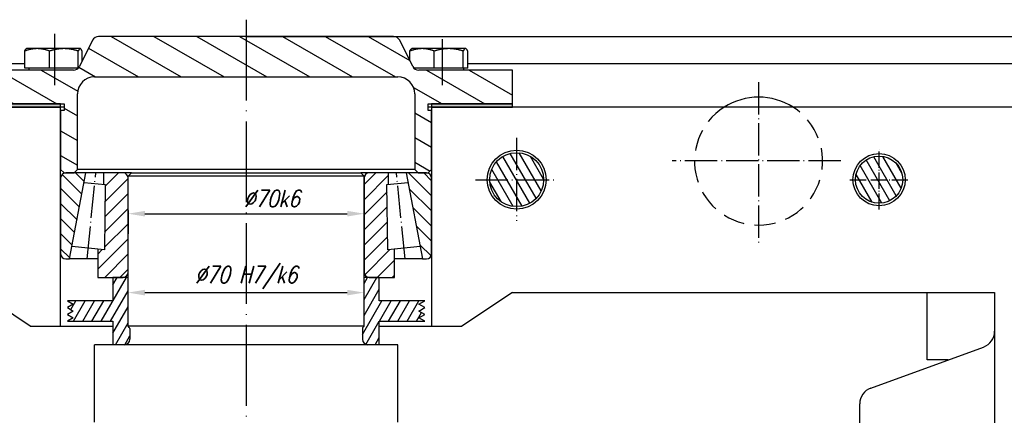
# Model space of a CAD drawing. Header units: millimetres. Extents: x -1 to 1188, y 0 to 841.
# Tile 5 of 32: x 226 to 372, y 301 to 360. Entities that reach past the tile are written whole.
import ezdxf

# ---------------------------------------------------------------- set-up
doc = ezdxf.new("R2010")
doc.units = ezdxf.units.MM
doc.linetypes.add('DuongTam', pattern=[30, 24, -3, 0, -3])
doc.linetypes.add('NetDut', pattern=[4.7625, 3.175, -1.5875])
for name, color, linetype in [('DuongTam', 3, 'DuongTam'), ('Khuat', 1, 'NetDut'), ('KichThuoc', 6, 'Continuous'), ('Lien_Dam', 7, 'Continuous'), ('MatCat', 1, 'Continuous')]:
    doc.layers.add(name, color=color, linetype=linetype)
doc.styles.add('CKT', font='Vnsimple.shx', dxfattribs={"width": 0.8, "oblique": 15, "height": 2.5})
pattern_1 = [(120, (-79.5174, -34.5795), (-1.0311115, -0.5953125), [])]

msp = doc.modelspace()

# ---------------------------------------------------------------- hatches: boundary and pattern name
at = {"layer": 'Lien_Dam'}
h = msp.add_hatch(color=256, dxfattribs=at)
h.paths.add_polyline_path([(298.65185, 346.53435), (298.65185, 347.03435), (286.65185, 347.03435), (286.65185, 346.53435)])
h.paths.add_polyline_path([(219.65185, 347.03435), (219.65185, 346.53435), (231.65185, 346.53435), (231.65185, 347.03435)])
at = {"layer": 'MatCat'}
h = msp.add_hatch(dxfattribs=at)
h.set_pattern_fill('ANSI31', color=256, scale=25.4, angle=105, style=0)
h.set_pattern_definition([(150, (-79.5174, -34.5795), (-1.5875, -2.74963), [])])
edge = h.paths.add_edge_path()
edge.add_ellipse((284.76989, 353.03435), major_axis=(0, -1), ratio=1, start_angle=296.5650512, end_angle=360)
edge.add_line((284.76989, 352.03435), (298.65185, 352.03435))
edge.add_line((298.65185, 352.03435), (298.65185, 347.03435))
edge.add_line((298.65185, 347.03435), (286.65185, 347.03435))
edge.add_line((286.65185, 347.03435), (286.15185, 347.03435))
edge.add_line((286.15185, 347.03435), (286.15185, 346.03435))
edge.add_line((286.15185, 346.03435), (286.65185, 346.03435))
edge.add_line((286.65185, 346.03435), (286.65185, 337.28435))
edge.add_line((286.65185, 337.28435), (286.15185, 336.78435))
edge.add_line((286.15185, 336.78435), (285.90185, 336.78435))
edge.add_line((285.90185, 336.78435), (284.65185, 336.78435))
edge.add_line((284.65185, 336.78435), (284.15185, 337.28435))
edge.add_line((284.15185, 337.28435), (284.15185, 348.53435))
edge.add_ellipse((281.65185, 348.53435), major_axis=(0, 2.5), ratio=1, start_angle=270, end_angle=360)
edge.add_line((281.65185, 351.03435), (236.65185, 351.03435))
edge.add_ellipse((236.65185, 348.53435), major_axis=(-2.5, 0), ratio=1, start_angle=270, end_angle=360)
edge.add_line((234.15185, 348.53435), (234.15185, 337.28435))
edge.add_line((234.15185, 337.28435), (233.65185, 336.78435))
edge.add_line((233.65185, 336.78435), (232.40185, 336.78435))
edge.add_line((232.40185, 336.78435), (232.15185, 336.78435))
edge.add_line((232.15185, 336.78435), (231.65185, 337.28435))
edge.add_line((231.65185, 337.28435), (231.65185, 346.03435))
edge.add_line((231.65185, 346.03435), (232.15185, 346.03435))
edge.add_line((232.15185, 346.03435), (232.15185, 347.03435))
edge.add_line((232.15185, 347.03435), (231.65185, 347.03435))
edge.add_line((231.65185, 347.03435), (219.65185, 347.03435))
edge.add_line((219.65185, 347.03435), (219.65185, 352.03435))
edge.add_line((219.65185, 352.03435), (233.53382, 352.03435))
edge.add_ellipse((233.53382, 353.03435), major_axis=(0.89443, -0.44721), ratio=1, start_angle=296.5650512, end_angle=360)
edge.add_line((234.42825, 352.58714), (236.37546, 356.48157))
edge.add_ellipse((237.26989, 356.03435), major_axis=(0, 1), ratio=1, start_angle=0, end_angle=63.4349488, ccw=False)
edge.add_line((237.26989, 357.03435), (281.03382, 357.03435))
edge.add_ellipse((281.03382, 356.03435), major_axis=(0.89443, 0.44721), ratio=1, start_angle=0, end_angle=63.4349488, ccw=False)
edge.add_line((281.92825, 356.48157), (283.87546, 352.58714))
h = msp.add_hatch(dxfattribs=at)
h.set_pattern_fill('ANSI31', color=256, scale=0.375, angle=75, style=0)
h.set_pattern_definition(pattern_1)
edge = h.paths.add_edge_path()
edge.add_ellipse((299.27461, 335.78435), major_axis=(-3.12063, 2.50233), ratio=1, start_angle=0, end_angle=360)
h = msp.add_hatch(dxfattribs=at)
h.set_pattern_fill('ANSI31', color=256, scale=0.375, angle=75, style=0)
h.set_pattern_definition(pattern_1)
edge = h.paths.add_edge_path()
edge.add_ellipse((353.02461, 335.78435), major_axis=(-0.75833, 3.41686), ratio=1, start_angle=0, end_angle=360)
h = msp.add_hatch(dxfattribs=at)
h.set_pattern_fill('ANSI31', color=256, scale=0.5, angle=90, style=0)
h.set_pattern_definition([(135, (-79.5174, -34.5795), (-1.122532, -1.122532), [])])
h.paths.add_polyline_path([(286.65185, 336.03435, 0.414213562), (285.90185, 336.78435), (284.65185, 336.78435), (282.90715, 336.78435), (285.32782, 324.03435), (285.90185, 324.03435, 0.414213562), (286.65185, 324.78435)])
h.paths.add_polyline_path([(235.39655, 336.78435), (232.40185, 336.78435, 0.414213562), (231.65185, 336.03435), (231.65185, 324.78435, 0.414213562), (232.40185, 324.03435), (232.97589, 324.03435)])
h = msp.add_hatch(dxfattribs=at)
h.set_pattern_fill('ANSI31', color=256, scale=0.5, style=0)
h.set_pattern_definition([(45, (-79.5174, -34.5795), (-1.122532, 1.122532), [])])
h.paths.add_polyline_path([(280.0361, 335.05356), (280.2839, 335.07852), (280.2839, 336.78435), (277.40185, 336.78435, 0.414213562), (276.65185, 336.03435), (276.65185, 322.03435, 0.414213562), (277.40185, 321.28435), (278.90185, 321.28435), (281.15416, 321.28435), (281.15416, 325.4642), (280.16294, 325.36439)])
h.paths.add_polyline_path([(241.65185, 336.03435, 0.414213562), (240.90185, 336.78435), (238.0198, 336.78435), (238.0198, 335.07852), (238.26761, 335.05356), (238.14077, 325.36439), (237.14955, 325.4642), (237.14955, 321.28435), (240.90185, 321.28435, 0.414213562), (241.65185, 322.03435)])
h = msp.add_hatch(dxfattribs=at)
h.set_pattern_fill('ANSI31', color=256, scale=0.375, angle=15, style=0)
h.set_pattern_definition([(60, (-79.5174, -34.5795), (-1.0311115, 0.5953125), [])])
edge = h.paths.add_edge_path()
edge.add_line((278.90185, 321.28435), (277.40185, 321.28435))
edge.add_line((277.40185, 321.28435), (276.65185, 321.28435))
edge.add_line((276.65185, 321.28435), (276.65185, 314.03435))
edge.add_line((276.65185, 314.03435), (276.47508, 313.85758))
edge.add_ellipse((276.65185, 313.6808), major_axis=(-0.25, 0), ratio=1, start_angle=315, end_angle=360)
edge.add_line((276.40185, 313.6808), (276.40185, 312.08435))
edge.add_ellipse((277.20185, 312.08435), major_axis=(0, -0.8), ratio=1, start_angle=270, end_angle=360)
edge.add_line((277.20185, 311.28435), (278.90185, 311.28435))
edge.add_line((278.90185, 311.28435), (278.90185, 314.78435))
edge.add_line((278.90185, 314.78435), (285.65185, 314.78435))
edge.add_line((285.65185, 314.78435), (284.78583, 315.28435))
edge.add_line((284.78583, 315.28435), (285.65185, 315.78435))
edge.add_line((285.65185, 315.78435), (284.78583, 316.28435))
edge.add_line((284.78583, 316.28435), (285.65185, 316.78435))
edge.add_line((285.65185, 316.78435), (284.78583, 317.28435))
edge.add_line((284.78583, 317.28435), (285.65185, 317.78435))
edge.add_line((285.65185, 317.78435), (278.90185, 317.78435))
edge.add_line((278.90185, 317.78435), (278.90185, 321.28435))
edge = h.paths.add_edge_path()
edge.add_line((241.65185, 321.28435), (240.90185, 321.28435))
edge.add_line((240.90185, 321.28435), (239.40185, 321.28435))
edge.add_line((239.40185, 321.28435), (239.40185, 317.78435))
edge.add_line((239.40185, 317.78435), (232.65185, 317.78435))
edge.add_line((232.65185, 317.78435), (233.51788, 317.28435))
edge.add_line((233.51788, 317.28435), (232.65185, 316.78435))
edge.add_line((232.65185, 316.78435), (233.51788, 316.28435))
edge.add_line((233.51788, 316.28435), (232.65185, 315.78435))
edge.add_line((232.65185, 315.78435), (233.51788, 315.28435))
edge.add_line((233.51788, 315.28435), (232.65185, 314.78435))
edge.add_line((232.65185, 314.78435), (239.40185, 314.78435))
edge.add_line((239.40185, 314.78435), (239.40185, 311.28435))
edge.add_line((239.40185, 311.28435), (241.10185, 311.28435))
edge.add_ellipse((241.10185, 312.08435), major_axis=(0.8, 0), ratio=1, start_angle=270, end_angle=360)
edge.add_line((241.90185, 312.08435), (241.90185, 313.6808))
edge.add_ellipse((241.65185, 313.6808), major_axis=(0.17678, 0.17678), ratio=1, start_angle=315, end_angle=360)
edge.add_line((241.82863, 313.85758), (241.65185, 314.03435))
edge.add_line((241.65185, 314.03435), (241.65185, 321.28435))

# ---------------------------------------------------------------- linework, layer by layer
at = {"layer": 'DuongTam', "ltscale": 0.5}
msp.add_line((259.15185, 359.53435), (259.15185, 126.28435), dxfattribs=at)
at = {"layer": 'DuongTam'}
for p, q in [((230.72926, 357.44579), (230.72926, 349.78808)), ((288.23211, 356.6413), (288.23211, 349.82819))]:
    msp.add_line(p, q, dxfattribs=at)
at = {"layer": 'DuongTam', "ltscale": 0.2}
for p, q in [((335.15185, 350.27333), (335.15185, 326.11539)), ((299.27461, 341.98445), (299.27461, 329.67402)), ((347.32829, 338.56626), (322.31267, 338.56626)), ((235.5723, 324.03435), (236.85616, 336.78435)), ((282.73141, 324.03435), (281.44755, 336.78435)), ((293.17789, 335.78435), (305.31342, 335.78435))]:
    msp.add_line(p, q, dxfattribs=at)
at = {"layer": 'DuongTam', "ltscale": 0.1}
for p, q in [((353.02461, 331.34714), (353.02461, 340.27649)), ((348.70269, 335.78435), (357.45138, 335.78435))]:
    msp.add_line(p, q, dxfattribs=at)
at = {"layer": 'Khuat'}
msp.add_arc((335.15185, 338.53435), 9.5, 122.6368975, 57.3631025, dxfattribs=at)
at = {"layer": 'KichThuoc'}
for p, q in [((259.15185, 357.03435), (428.60264, 357.03435)), ((241.65185, 331.19514), (241.65185, 327.73127)), ((244.15185, 330.73127), (274.15185, 330.73127)), ((276.65185, 331.19514), (276.65185, 327.73127)), ((241.65185, 317.7431), (241.65185, 322.01872)), ((276.65185, 317.7431), (276.65185, 322.01872)), ((244.15185, 319.01872), (274.15185, 319.01872))]:
    msp.add_line(p, q, dxfattribs=at)
for points in [[(244.15185, 331.14794), (244.15185, 330.31461), (241.65185, 330.73127)], [(274.15185, 331.14794), (274.15185, 330.31461), (276.65185, 330.73127)], [(244.15185, 319.43539), (244.15185, 318.60205), (241.65185, 319.01872)], [(274.15185, 319.43539), (274.15185, 318.60205), (276.65185, 319.01872)]]:
    msp.add_solid(points, dxfattribs=at)
at = {"layer": 'Lien_Dam'}
for p, q in [((236.37546, 356.48157), (234.42825, 352.58714)), ((281.03382, 357.03435), (237.26989, 357.03435)), ((283.87546, 352.58714), (281.92825, 356.48157)), ((226.32454, 352.3344), (226.32454, 354.87714)), ((226.57302, 355.2344), (226.54383, 355.21756)), ((228.17133, 355.2344), (226.57302, 355.2344)), ((232.14236, 355.2344), (228.17133, 355.2344)), ((230.01812, 352.3344), (230.01812, 354.87714)), ((234.54404, 355.2344), (232.14236, 355.2344)), ((234.2666, 352.35389), (234.2666, 354.87714)), ((234.57302, 355.2344), (234.54404, 355.2344)), ((234.57302, 355.2344), (234.6022, 355.21756)), ((234.82149, 353.37363), (234.82149, 354.87714)), ((283.43718, 353.46371), (283.43718, 354.87714)), ((283.73069, 355.2344), (283.68764, 355.20955)), ((285.24783, 355.2344), (283.73069, 355.2344)), ((289.20524, 355.2344), (285.24783, 355.2344)), ((287.05848, 352.3344), (287.05848, 354.87714)), ((291.6881, 355.2344), (289.20524, 355.2344)), ((291.352, 352.3344), (291.352, 354.87714)), ((291.73069, 355.2344), (291.6881, 355.2344)), ((291.73069, 355.2344), (291.77374, 355.20955)), ((292.02421, 352.3344), (292.02421, 354.87714)), ((143.15185, 353.03435), (226.32454, 353.03435)), ((233.53382, 352.03435), (219.65185, 352.03435)), ((230.01812, 352.3344), (226.32454, 352.3344)), ((226.91552, 352.3344), (226.91552, 352.03435)), ((234.24801, 352.3344), (230.01812, 352.3344)), ((234.23052, 352.3344), (234.23052, 352.31699)), ((287.05848, 352.3344), (284.0557, 352.3344)), ((284.07319, 352.3344), (284.07319, 352.31699)), ((298.65185, 352.03435), (284.76989, 352.03435)), ((291.352, 352.3344), (287.05848, 352.3344)), ((292.02421, 352.3344), (291.352, 352.3344)), ((291.38819, 352.3344), (291.38819, 352.03435)), ((292.02421, 353.03435), (375.15185, 353.03435)), ((298.65185, 347.03435), (298.65185, 352.03435)), ((236.65185, 351.03435), (281.65185, 351.03435)), ((234.15185, 337.28435), (234.15185, 348.53435)), ((284.15185, 348.53435), (284.15185, 337.28435)), ((231.65185, 346.53435), (135.65185, 346.53435)), ((219.65185, 347.03435), (232.15185, 347.03435)), ((231.65185, 347.03435), (219.65185, 347.03435)), ((219.65185, 346.53435), (231.65185, 346.53435)), ((231.65185, 346.53435), (231.65185, 347.03435)), ((232.15185, 346.53435), (231.65185, 346.53435)), ((231.65185, 314.03435), (231.65185, 346.53435)), ((232.15185, 346.53435), (231.65185, 346.53435)), ((232.15185, 347.03435), (232.15185, 346.03435)), ((286.15185, 346.03435), (286.15185, 347.03435)), ((286.15185, 347.03435), (298.65185, 347.03435)), ((286.65185, 346.53435), (286.15185, 346.53435)), ((286.65185, 346.53435), (286.15185, 346.53435)), ((298.65185, 347.03435), (286.65185, 347.03435)), ((286.65185, 347.03435), (286.65185, 346.53435)), ((382.65185, 346.53435), (286.65185, 346.53435)), ((286.65185, 346.53435), (286.65185, 314.03435)), ((286.65185, 346.53435), (298.65185, 346.53435)), ((298.65185, 346.53435), (298.65185, 347.03435)), ((232.15185, 346.03435), (231.65185, 346.03435)), ((231.65185, 346.03435), (231.65185, 337.28435)), ((286.65185, 346.03435), (286.15185, 346.03435)), ((286.65185, 337.28435), (286.65185, 346.03435)), ((231.65185, 337.28435), (232.15185, 336.78435)), ((231.65185, 336.03435), (231.65185, 324.78435)), ((232.15185, 336.78435), (233.65185, 336.78435)), ((235.39655, 336.78435), (232.40185, 336.78435)), ((232.97589, 324.03435), (235.39655, 336.78435)), ((233.65185, 336.78435), (234.15185, 337.28435)), ((284.15185, 337.28435), (234.15185, 337.28435)), ((238.0198, 336.78435), (235.39655, 336.78435)), ((240.90185, 336.78435), (238.0198, 336.78435)), ((238.0198, 336.78435), (238.0198, 335.07852)), ((242.15185, 336.78435), (240.90185, 336.78435)), ((242.15185, 336.78435), (241.65185, 336.28435)), ((276.65185, 336.28435), (241.65185, 336.28435)), ((241.65185, 314.03435), (241.65185, 336.28435)), ((241.65185, 322.03435), (241.65185, 336.03435)), ((242.15185, 336.78435), (276.15185, 336.78435)), ((277.40185, 336.78435), (276.15185, 336.78435)), ((276.15185, 336.78435), (276.65185, 336.28435)), ((276.65185, 314.03435), (276.65185, 336.28435)), ((276.65185, 336.03435), (276.65185, 322.03435)), ((280.2839, 336.78435), (277.40185, 336.78435)), ((280.2839, 335.07852), (280.2839, 336.78435)), ((282.90715, 336.78435), (280.2839, 336.78435)), ((285.90185, 336.78435), (282.90715, 336.78435)), ((282.90715, 336.78435), (285.32782, 324.03435)), ((284.15185, 337.28435), (284.65185, 336.78435)), ((284.65185, 336.78435), (286.15185, 336.78435)), ((286.15185, 336.78435), (286.65185, 337.28435)), ((286.65185, 324.78435), (286.65185, 336.03435)), ((235.12797, 335.36971), (238.26761, 335.05356)), ((238.26761, 335.05356), (238.14077, 325.36439)), ((280.0361, 335.05356), (283.17573, 335.36971)), ((280.16294, 325.36439), (280.0361, 335.05356)), ((238.14077, 325.36439), (233.32056, 325.84976)), ((284.98315, 325.84976), (280.16294, 325.36439)), ((237.14955, 325.4642), (237.14955, 321.28435)), ((281.15416, 321.28435), (281.15416, 325.4642)), ((232.40185, 324.03435), (232.97589, 324.03435)), ((237.14955, 324.03435), (232.97589, 324.03435)), ((285.32782, 324.03435), (281.15416, 324.03435)), ((285.32782, 324.03435), (285.90185, 324.03435)), ((237.14955, 321.28435), (240.90185, 321.28435)), ((241.65185, 321.28435), (239.40185, 321.28435)), ((239.40185, 321.28435), (239.40185, 317.78435)), ((278.90185, 321.28435), (276.65185, 321.28435)), ((277.40185, 321.28435), (281.15416, 321.28435)), ((278.90185, 317.78435), (278.90185, 321.28435)), ((227.15185, 314.03435), (219.65185, 319.03435)), ((298.65185, 319.03435), (291.15185, 314.03435)), ((298.65185, 319.03435), (370.15185, 319.03435)), ((360.15185, 309.03435), (360.15185, 319.03435)), ((370.15185, 319.03435), (370.15185, 226.53435)), ((239.40185, 317.78435), (232.65185, 317.78435)), ((232.65185, 317.78435), (233.51788, 317.28435)), ((233.51788, 317.28435), (232.65185, 316.78435)), ((285.65185, 317.78435), (278.90185, 317.78435)), ((284.78583, 317.28435), (285.65185, 317.78435)), ((285.65185, 316.78435), (284.78583, 317.28435)), ((232.65185, 316.78435), (233.51788, 316.28435)), ((233.51788, 316.28435), (232.65185, 315.78435)), ((232.65185, 315.78435), (233.51788, 315.28435)), ((284.78583, 316.28435), (285.65185, 316.78435)), ((285.65185, 315.78435), (284.78583, 316.28435)), ((284.78583, 315.28435), (285.65185, 315.78435)), ((227.15185, 314.03435), (231.65185, 314.03435)), ((231.65185, 314.03435), (239.40185, 314.03435)), ((233.51788, 315.28435), (232.65185, 314.78435)), ((232.65185, 314.78435), (239.40185, 314.78435)), ((239.40185, 314.78435), (239.40185, 311.28435)), ((276.65185, 314.03435), (241.65185, 314.03435)), ((241.82863, 313.85758), (241.65185, 314.03435)), ((276.47508, 313.85758), (276.65185, 314.03435)), ((278.90185, 311.28435), (278.90185, 314.78435)), ((278.90185, 314.78435), (285.65185, 314.78435)), ((278.90185, 314.03435), (286.65185, 314.03435)), ((285.65185, 314.78435), (284.78583, 315.28435)), ((286.65185, 314.03435), (291.15185, 314.03435)), ((241.90185, 313.6808), (241.90185, 312.08435)), ((276.40185, 313.6808), (276.40185, 312.08435)), ((277.20185, 311.28435), (236.65185, 311.28435)), ((236.65185, 299.78435), (236.65185, 311.28435)), ((281.65185, 311.28435), (277.20185, 311.28435)), ((281.65185, 299.78435), (281.65185, 311.28435)), ((351.7968, 304.85366), (368.5069, 310.93564)), ((363.28316, 309.03435), (360.15185, 309.03435)), ((350.15185, 287.78435), (350.15185, 302.50443))]:
    msp.add_line(p, q, dxfattribs=at)
for centre, radius in [((299.27461, 335.78435), 4.375), ((299.27461, 335.78435), 4.00002), ((299.27461, 335.78435), 4), ((353.02461, 335.78435), 3.875), ((353.02461, 335.78435), 3.50002), ((353.02461, 335.78435), 3.5)]:
    msp.add_circle(centre, radius, dxfattribs=at)
for centre, radius, start, end in [((237.26989, 356.03435), 1, 90, 153.4349488), ((281.03382, 356.03435), 1, 26.5650512, 90), ((233.53382, 353.03435), 1, 270, 333.4349488), ((284.76989, 353.03435), 1, 206.5650512, 270), ((236.65185, 348.53435), 2.5, 90, 180), ((281.65185, 348.53435), 2.5, 0, 90), ((335.15185, 338.53435), 9.5, 57.3631025, 122.6368975), ((232.40185, 336.03435), 0.75, 90, 180), ((240.90185, 336.03435), 0.75, 0, 90), ((277.40185, 336.03435), 0.75, 90, 180), ((285.90185, 336.03435), 0.75, 0, 90), ((232.40185, 324.78435), 0.75, 180, 270), ((285.90185, 324.78435), 0.75, 270, 0), ((240.90185, 322.03435), 0.75, 270, 0), ((277.40185, 322.03435), 0.75, 180, 270), ((241.65185, 313.6808), 0.25, 0, 45), ((276.65185, 313.6808), 0.25, 135, 180), ((367.65185, 313.28487), 2.5, 290, 0), ((241.10185, 312.08435), 0.8, 270, 0), ((277.20185, 312.08435), 0.8, 180, 270), ((352.65185, 302.50443), 2.5, 110, 180)]:
    msp.add_arc(centre, radius, start, end, dxfattribs=at)
for points, weights in [([(228.17133, 355.2344), (227.31423, 355.2344), (226.32454, 354.87714)], [1, 1.0379548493, 1]), ([(226.32454, 354.87714), (226.44166, 355.15857), (226.54383, 355.21756)], [1, 1.02965923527, 1.01296496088]), ([(230.01812, 354.87714), (229.02843, 355.2344), (228.17133, 355.2344)], [1, 1.0379548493, 1]), ([(232.14236, 355.2344), (231.1565, 355.2344), (230.01812, 354.87714)], [1, 1.0379548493, 1]), ([(234.2666, 354.87714), (233.12822, 355.2344), (232.14236, 355.2344)], [1, 1.0379548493, 1]), ([(234.54404, 355.2344), (234.41528, 355.2344), (234.2666, 354.87714)], [1, 1.0379548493, 1]), ([(234.82149, 354.87714), (234.67281, 355.2344), (234.54404, 355.2344)], [1, 1.0379548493, 1]), ([(285.24783, 355.2344), (284.4075, 355.2344), (283.43718, 354.87714)], [1, 1.0379548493, 1]), ([(283.43718, 354.87714), (283.57074, 355.14205), (283.68764, 355.20955)], [1, 1.0278702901, 1.01481020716]), ([(287.05848, 354.87714), (286.08816, 355.2344), (285.24783, 355.2344)], [1, 1.0379548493, 1]), ([(289.20524, 355.2344), (288.20893, 355.2344), (287.05848, 354.87714)], [1, 1.0379548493, 1]), ([(291.352, 354.87714), (290.20156, 355.2344), (289.20524, 355.2344)], [1, 1.0379548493, 1]), ([(291.6881, 355.2344), (291.53212, 355.2344), (291.352, 354.87714)], [1, 1.0379548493, 1]), ([(292.02421, 354.87714), (291.84409, 355.2344), (291.6881, 355.2344)], [1, 1.0379548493, 1])]:
    msp.add_rational_spline(points, weights, degree=2, dxfattribs=at)

# ---------------------------------------------------------------- texts
at = {"layer": 'KichThuoc', "char_height": 2.5, "attachment_point": 5, "style": 'CKT'}
for s, insert in [('\\A1;%%C70k6', (262.96774, 332.98127)), ('\\A1;%%C70 H7/k6', (259.15185, 321.26872))]:
    msp.add_mtext(s, dxfattribs=dict(at, insert=insert))

doc.saveas('drawing.dxf')
